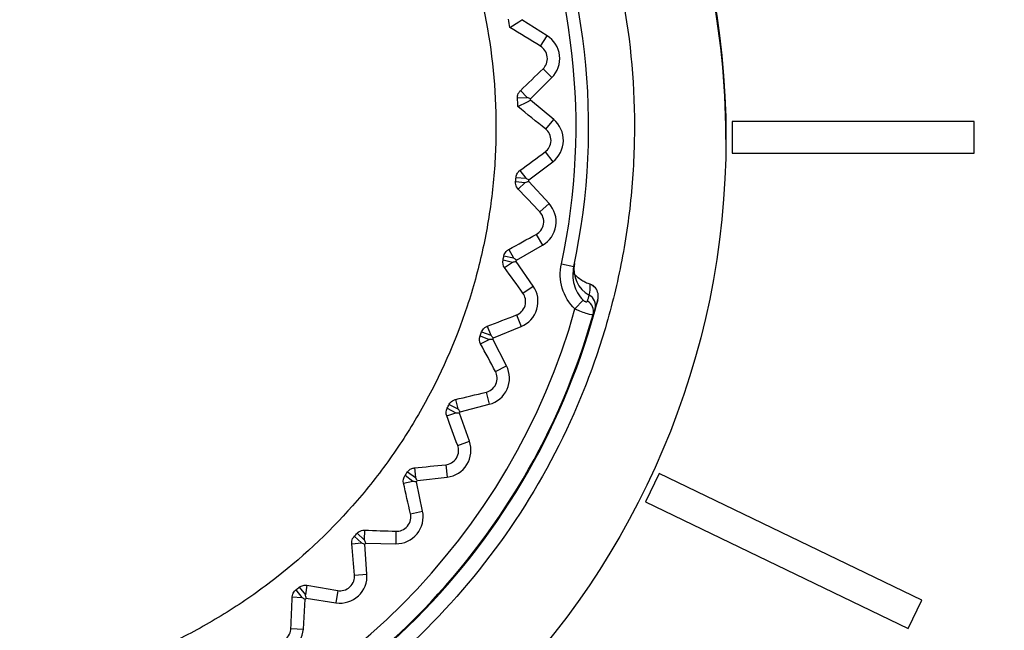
# Model space of a CAD drawing. Header units: millimetres. Extents: x -3.03 to 0.78, y -0.23 to 0.59.
# Tile 52 of 165: x 0.11221 to 0.12781, y 0.20781 to 0.21748. Entities that reach past the tile are written whole.
import ezdxf

# ---------------------------------------------------------------- set-up
doc = ezdxf.new("R2010")
doc.units = ezdxf.units.MM

msp = doc.modelspace()

# ---------------------------------------------------------------- linework, layer by layer
at = {"color": 7, "linetype": 'Continuous', "lineweight": 25}
for p, q in [((0.120567, 0.21723), (0.120165, 0.217483)), ((0.120462, 0.217063), (0.120567, 0.21723)), ((0.120502, 0.216705), (0.120641, 0.216566)), ((0.120305, 0.21623), (0.120641, 0.216566)), ((0.120143, 0.216359), (0.120251, 0.21625)), ((0.120098, 0.216243), (0.120251, 0.21625)), ((0.120671, 0.215902), (0.120306, 0.216206)), ((0.120544, 0.21575), (0.120671, 0.215902)), ((0.1234, 0.215586), (0.123399, 0.215807)), ((0.127333, 0.215871), (0.123499, 0.215871)), ((0.123499, 0.215871), (0.123499, 0.215371)), ((0.127333, 0.215371), (0.127333, 0.215871)), ((0.120536, 0.215391), (0.120656, 0.215234)), ((0.123499, 0.215371), (0.127333, 0.215371)), ((0.123499, 0.215371), (0.123499, 0.215371)), ((0.123499, 0.215371), (0.127333, 0.215371)), ((0.127333, 0.215371), (0.127333, 0.215371)), ((0.120278, 0.214945), (0.120656, 0.215234)), ((0.120074, 0.214986), (0.120228, 0.214973)), ((0.120135, 0.215095), (0.120228, 0.214973)), ((0.120068, 0.214918), (0.120221, 0.214904)), ((0.120109, 0.214801), (0.120221, 0.214904)), ((0.120597, 0.214572), (0.120276, 0.214922)), ((0.120451, 0.214438), (0.120597, 0.214572)), ((0.120395, 0.214083), (0.120493, 0.213912)), ((0.12008, 0.213676), (0.120493, 0.213912)), ((0.119883, 0.213744), (0.120034, 0.213711)), ((0.119958, 0.213843), (0.120034, 0.213711)), ((0.119868, 0.213677), (0.120018, 0.213643)), ((0.119893, 0.213556), (0.120018, 0.213643)), ((0.120346, 0.213264), (0.120075, 0.213654)), ((0.120793, 0.213615), (0.120988, 0.213573)), ((0.120184, 0.213151), (0.120346, 0.213264)), ((0.121242, 0.213297), (0.121248, 0.213295)), ((0.121247, 0.213291), (0.121248, 0.213295)), ((0.121008, 0.212901), (0.121137, 0.213042)), ((0.120081, 0.212806), (0.120155, 0.212623)), ((0.119616, 0.212627), (0.119673, 0.212485)), ((0.119715, 0.212445), (0.120155, 0.212623)), ((0.119505, 0.212474), (0.119649, 0.21242)), ((0.119529, 0.212538), (0.119673, 0.212485)), ((0.119513, 0.21235), (0.119649, 0.21242)), ((0.119923, 0.212), (0.119706, 0.212423)), ((0.119748, 0.21191), (0.119923, 0.212)), ((0.1196, 0.211582), (0.119649, 0.211391)), ((0.119017, 0.21139), (0.119153, 0.211318)), ((0.119115, 0.211467), (0.119153, 0.211318)), ((0.119188, 0.211273), (0.119649, 0.211391)), ((0.118976, 0.211206), (0.11912, 0.211257)), ((0.118985, 0.21133), (0.11912, 0.211257)), ((0.119336, 0.210805), (0.119177, 0.211253)), ((0.11915, 0.210739), (0.119336, 0.210805)), ((0.11896, 0.210433), (0.118983, 0.210237)), ((0.118356, 0.210321), (0.118481, 0.210232)), ((0.118464, 0.210384), (0.118481, 0.210232)), ((0.12234, 0.210294), (0.122123, 0.209844)), ((0.126502, 0.20829), (0.12234, 0.210294)), ((0.118291, 0.210144), (0.118441, 0.210175)), ((0.118316, 0.210266), (0.118441, 0.210175)), ((0.118595, 0.209698), (0.118497, 0.210163)), ((0.118511, 0.210182), (0.118983, 0.210237)), ((0.122123, 0.209844), (0.126285, 0.20784)), ((0.122123, 0.209844), (0.126285, 0.20784)), ((0.122123, 0.209844), (0.122123, 0.209844)), ((0.118402, 0.209658), (0.118595, 0.209698)), ((0.117559, 0.20935), (0.117671, 0.209244)), ((0.117674, 0.209397), (0.117671, 0.209244)), ((0.118172, 0.20938), (0.118169, 0.209183)), ((0.117471, 0.209183), (0.117624, 0.209194)), ((0.117512, 0.2093), (0.117624, 0.209194)), ((0.117694, 0.209191), (0.118169, 0.209183)), ((0.117712, 0.2087), (0.117678, 0.209174)), ((0.117516, 0.208686), (0.117712, 0.2087)), ((0.116586, 0.20845), (0.116683, 0.20833)), ((0.116639, 0.208493), (0.116737, 0.208373)), ((0.11676, 0.208525), (0.116737, 0.208373)), ((0.117251, 0.208441), (0.117222, 0.208246)), ((0.11653, 0.208339), (0.116683, 0.20833)), ((0.116705, 0.207829), (0.116734, 0.208303)), ((0.116752, 0.208318), (0.117222, 0.208246)), ((0.126285, 0.20784), (0.126502, 0.20829)), ((0.126285, 0.20784), (0.126502, 0.20829)), ((0.126502, 0.20829), (0.126502, 0.20829)), ((0.116508, 0.207841), (0.116705, 0.207829)), ((0.126285, 0.20784), (0.126285, 0.20784))]:
    msp.add_line(p, q, dxfattribs=at)
at = {"color": 7, "linetype": 'Continuous', "lineweight": 25, "flags": 128}
for points in [[(0.119977, 0.217357), (0.120117, 0.217451), (0.120165, 0.217483)], [(0.120103, 0.216107), (0.120255, 0.216181), (0.120306, 0.216206)]]:
    msp.add_lwpolyline(points, dxfattribs=at)
at = {"color": 7, "linetype": 'Continuous', "lineweight": 25}
msp.add_circle((0.110701, 0.215618), 0.0126991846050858, dxfattribs=at)
for centre, radius, start, end in [((0.1107, 0.21579), 0.0105244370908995, 347.842119, 282.157881), ((0.1107, 0.21579), 0.0103244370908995, 347.842119, 282.157881), ((0.120339, 0.216868), 0.000427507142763, 314.961679, 57.804278), ((0.103158, 0.172039), 0.0474005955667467, 68.791978, 68.86138), ((0.1107, 0.21579), 0.0096150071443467, 2.484011, 2.622372), ((0.120397, 0.215574), 0.000427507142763, 307.302105, 50.144704), ((0.097393, 0.173435), 0.0474005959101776, 61.132404, 61.201806), ((0.105114, 0.259833), 0.0474005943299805, 288.585428, 288.65483), ((0.1107, 0.21579), 0.0096150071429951, 354.824436, 354.962798), ((0.120282, 0.214283), 0.000427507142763, 299.64253, 42.485129), ((0.091867, 0.175586), 0.0474005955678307, 53.472829, 53.542231), ((0.111034, 0.260184), 0.0474005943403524, 280.925853, 280.995256), ((0.1107, 0.21579), 0.0096150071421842, 347.164862, 347.303223), ((0.121463, 0.213533), 0.0004724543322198, 169.210971, 241.088882), ((0.119995, 0.213019), 0.0004275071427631, 291.982956, 34.825555), ((0.121177, 0.213094), 0.000208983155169, 41.916902, 70.450073), ((0.12114, 0.212953), 0.0001918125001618, 346.362557, 60.366806), ((0.1107, 0.21579), 0.0110174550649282, 284.417708, 345.582292), ((0.12111, 0.212862), 0.0001917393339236, 345.833906, 59.451441), ((0.1107, 0.21579), 0.0107051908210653, 285.652322, 344.347678), ((0.1107, 0.21579), 0.0110051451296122, 285.684145, 344.315855), ((0.086676, 0.178455), 0.0474005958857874, 45.813255, 45.882657), ((0.116948, 0.259744), 0.0474005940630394, 273.266279, 273.335681), ((0.1107, 0.21579), 0.009615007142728, 339.505287, 339.643649), ((0.119543, 0.211805), 0.0004275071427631, 284.323381, 27.16598), ((0.122751, 0.258519), 0.0474005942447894, 265.606704, 265.676107), ((0.081915, 0.181991), 0.0474005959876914, 38.15368, 38.223083), ((0.1107, 0.21579), 0.0096150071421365, 331.845713, 331.984074), ((0.118933, 0.210662), 0.0004275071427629, 276.663807, 19.506406), ((0.128339, 0.256531), 0.047400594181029, 257.94713, 258.016532), ((0.077666, 0.186129), 0.0474005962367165, 30.494106, 30.563508), ((0.1107, 0.21579), 0.0096150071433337, 324.186139, 324.3245), ((0.118176, 0.20961), 0.0004275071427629, 269.004232, 11.846831), ((0.133612, 0.253817), 0.047400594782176, 250.287555, 250.356958), ((0.074008, 0.190796), 0.0474005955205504, 22.834531, 22.903934), ((0.1107, 0.21579), 0.0096150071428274, 316.526564, 316.664925), ((0.117286, 0.208669), 0.0004275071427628, 261.344658, 4.187257), ((0.138476, 0.250423), 0.0474005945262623, 242.627981, 242.697383), ((0.1107, 0.21579), 0.0096150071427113, 308.86699, 309.005351), ((0.071004, 0.19591), 0.0474005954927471, 15.174957, 15.244359), ((0.116278, 0.207855), 0.0004275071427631, 253.685084, 356.527682)]:
    msp.add_arc(centre, radius, start, end, dxfattribs=at)
for points, knots in [([(0.0742965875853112, 0.2772875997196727), (0.0742966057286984, 0.2772875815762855), (0.0742966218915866, 0.2772875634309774), (0.0742966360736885, 0.277287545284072), (0.1440922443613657, 0.1879796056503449), (-0.0149940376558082, 0.3665782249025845), (0.0742965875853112, 0.2772875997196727)], [1.181957e-10, 1.181957e-10, 1.181957e-10, 1.181957e-10, 2.4384553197e-06, 2.4384553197e-06, 2.4384553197e-06, 2.5113549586e-06, 2.5113549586e-06, 2.5113549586e-06, 2.5113549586e-06]), ([(0.2275955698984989, 0.155887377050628), (0.2276096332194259, 0.1563310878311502), (0.2275904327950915, 0.1567746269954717), (0.2275848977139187, 0.1576618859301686), (0.2275862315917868, 0.1581055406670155), (0.2275850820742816, 0.1594364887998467), (0.2275844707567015, 0.1603238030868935), (0.2275820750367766, 0.1629857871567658), (0.2275800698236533, 0.1647604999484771), (0.227575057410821, 0.1700848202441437), (0.2275719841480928, 0.1736343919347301), (0.2275627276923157, 0.1842829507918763), (0.227556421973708, 0.1913821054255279), (0.227535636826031, 0.2126776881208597), (0.2275221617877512, 0.2268694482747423), (0.2275086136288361, 0.2428216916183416), (0.2275067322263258, 0.2445939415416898), (0.2275035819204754, 0.2472519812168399), (0.2275027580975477, 0.2481379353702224), (0.2275016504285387, 0.2499097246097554), (0.2275010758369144, 0.2507955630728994), (0.2274937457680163, 0.2521243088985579), (0.2274920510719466, 0.2525672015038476), (0.2274971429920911, 0.2532314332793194), (0.2275037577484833, 0.2534536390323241), (0.2274764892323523, 0.2538934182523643), (0.2274374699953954, 0.2541104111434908), (0.2273039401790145, 0.2545352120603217), (0.2272136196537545, 0.2547353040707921), (0.2269914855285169, 0.2551138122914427), (0.226857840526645, 0.2552935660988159), (0.2264115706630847, 0.2557759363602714), (0.2260424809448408, 0.2560310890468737), (0.2254418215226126, 0.256281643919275), (0.2252305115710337, 0.2563453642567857), (0.2248022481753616, 0.2564200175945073), (0.2245839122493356, 0.2564307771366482), (0.2239314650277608, 0.2564709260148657), (0.2234963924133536, 0.2564989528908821), (0.2221908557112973, 0.25658690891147), (0.221319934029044, 0.2566484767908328), (0.2187045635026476, 0.2568192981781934), (0.2169580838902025, 0.2569258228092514), (0.213459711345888, 0.257131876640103), (0.2117078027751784, 0.2572302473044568), (0.2064451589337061, 0.2575113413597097), (0.2029271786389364, 0.2576800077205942), (0.1923505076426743, 0.2581300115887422), (0.1852691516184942, 0.2583573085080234), (0.1710774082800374, 0.2586550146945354), (0.1639658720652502, 0.2587248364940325), (0.1497494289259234, 0.2587050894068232), (0.1426403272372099, 0.258612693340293), (0.1284557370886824, 0.2582752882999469), (0.1213803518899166, 0.2580320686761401), (0.1108152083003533, 0.2575553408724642), (0.1073017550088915, 0.2573774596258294), (0.1020464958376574, 0.2570822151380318), (0.1002975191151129, 0.2569794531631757), (0.0968054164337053, 0.2567593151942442), (0.0950623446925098, 0.2566408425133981), (0.0928864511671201, 0.2564984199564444), (0.0924514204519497, 0.2564702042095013), (0.0917990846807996, 0.2564285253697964), (0.0915806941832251, 0.2564160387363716), (0.0911554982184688, 0.2563402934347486), (0.090948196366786, 0.2562798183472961), (0.0905448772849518, 0.2561106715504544), (0.0903525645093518, 0.2560036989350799), (0.0899978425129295, 0.255752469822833), (0.0898321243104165, 0.2556052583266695), (0.0895365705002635, 0.2552776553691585), (0.0894080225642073, 0.2550999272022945), (0.0891888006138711, 0.2547170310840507), (0.0890988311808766, 0.2545114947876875), (0.0889680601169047, 0.2540920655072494), (0.0889255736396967, 0.253874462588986), (0.0889013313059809, 0.2535412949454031), (0.0889006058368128, 0.2534299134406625), (0.0889015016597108, 0.2532072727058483), (0.0889022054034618, 0.2530959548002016), (0.0889039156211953, 0.2525393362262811), (0.0889027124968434, 0.2520939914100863), (0.0888984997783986, 0.2507579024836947), (0.0888984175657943, 0.24986714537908), (0.0888950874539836, 0.2454130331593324), (0.088890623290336, 0.2418487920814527), (0.0888742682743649, 0.2240236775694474), (0.0888613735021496, 0.2097508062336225), (0.0888415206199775, 0.1883362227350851), (0.0888352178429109, 0.1811972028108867), (0.0888253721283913, 0.170489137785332), (0.0888221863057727, 0.1669197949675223), (0.088816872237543, 0.1615662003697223), (0.0888148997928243, 0.1597817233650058), (0.0888135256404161, 0.1575511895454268), (0.0888129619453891, 0.1571050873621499), (0.088812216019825, 0.156435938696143), (0.0888125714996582, 0.1562128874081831), (0.0888110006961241, 0.1557667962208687), (0.088819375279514, 0.1555447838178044), (0.0888699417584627, 0.1551071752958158), (0.088909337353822, 0.1548908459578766), (0.0890163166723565, 0.1544631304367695), (0.089084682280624, 0.1542500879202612), (0.0893306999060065, 0.1536341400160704), (0.0895455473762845, 0.1532528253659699), (0.0898247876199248, 0.1529086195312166)], [0, 0, 0, 0, 0.0039062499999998, 0.0039062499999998, 0.0078124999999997, 0.0078124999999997, 0.0156249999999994, 0.0156249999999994, 0.0312499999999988, 0.0312499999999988, 0.0624999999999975, 0.0624999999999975, 0.124999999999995, 0.124999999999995, 0.2499999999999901, 0.2499999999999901, 0.2656249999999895, 0.2656249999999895, 0.2734374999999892, 0.2734374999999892, 0.2812499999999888, 0.2812499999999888, 0.2851562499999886, 0.2851562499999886, 0.2871093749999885, 0.2871093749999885, 0.2890624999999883, 0.2890624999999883, 0.2910156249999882, 0.2910156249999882, 0.2929687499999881, 0.2929687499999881, 0.2968749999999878, 0.2968749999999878, 0.2988281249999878, 0.2988281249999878, 0.3007812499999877, 0.3007812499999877, 0.3046874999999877, 0.3046874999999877, 0.3124999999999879, 0.3124999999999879, 0.3281249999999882, 0.3281249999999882, 0.3437499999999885, 0.3437499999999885, 0.3749999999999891, 0.3749999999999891, 0.4374999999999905, 0.4374999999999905, 0.4999999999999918, 0.4999999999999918, 0.5624999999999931, 0.5624999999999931, 0.6249999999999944, 0.6249999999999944, 0.6562499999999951, 0.6562499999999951, 0.6718749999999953, 0.6718749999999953, 0.6874999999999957, 0.6874999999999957, 0.6914062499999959, 0.6914062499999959, 0.6933593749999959, 0.6933593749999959, 0.6953124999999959, 0.6953124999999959, 0.697265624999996, 0.697265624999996, 0.699218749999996, 0.699218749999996, 0.701171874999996, 0.701171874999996, 0.703124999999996, 0.703124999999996, 0.7050781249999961, 0.7050781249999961, 0.706054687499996, 0.706054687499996, 0.707031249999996, 0.707031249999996, 0.7109374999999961, 0.7109374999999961, 0.7187499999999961, 0.7187499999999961, 0.7499999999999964, 0.7499999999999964, 0.8749999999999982, 0.8749999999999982, 0.9374999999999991, 0.9374999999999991, 0.9687499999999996, 0.9687499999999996, 0.9843749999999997, 0.9843749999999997, 0.9882812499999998, 0.9882812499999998, 0.9902343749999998, 0.9902343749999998, 0.9921874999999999, 0.9921874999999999, 0.9941406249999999, 0.9941406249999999, 0.9960937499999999, 0.9960937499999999, 1, 1, 1, 1]), ([(0.1233985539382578, 0.2158068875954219), (0.1233841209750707, 0.2166360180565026), (0.1232894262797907, 0.2174500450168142), (0.1230319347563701, 0.2186493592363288), (0.122926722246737, 0.2190454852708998), (0.1226766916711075, 0.2198302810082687), (0.1225310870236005, 0.2202203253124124), (0.1220432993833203, 0.2213547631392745), (0.1216488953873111, 0.2220711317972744), (0.1207233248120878, 0.2234249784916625), (0.1201865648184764, 0.2240660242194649), (0.1190171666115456, 0.2252146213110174), (0.1183811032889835, 0.2257291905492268), (0.117348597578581, 0.2264098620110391), (0.1169901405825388, 0.2266218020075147), (0.1162620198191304, 0.2270057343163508), (0.1158906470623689, 0.2271789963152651), (0.1151335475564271, 0.2274888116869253), (0.114747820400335, 0.2276253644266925), (0.1139618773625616, 0.2278614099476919), (0.1135605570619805, 0.227961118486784), (0.1123412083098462, 0.2282011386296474), (0.1115254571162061, 0.2282799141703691), (0.1102977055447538, 0.2282805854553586), (0.1098877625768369, 0.2282610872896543), (0.1090664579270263, 0.2281816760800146), (0.1086545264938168, 0.22812139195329), (0.1074434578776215, 0.2278834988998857), (0.1066598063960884, 0.227648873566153), (0.1055196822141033, 0.2271836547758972), (0.1051441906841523, 0.2270088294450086), (0.104411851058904, 0.2266230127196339), (0.1040578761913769, 0.226413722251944), (0.1030314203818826, 0.2257382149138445), (0.1023940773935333, 0.2252247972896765), (0.1015101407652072, 0.2243578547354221), (0.1012278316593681, 0.2240524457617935), (0.1006998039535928, 0.2234223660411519), (0.100452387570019, 0.2230961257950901), (0.099990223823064, 0.2224216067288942), (0.099775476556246, 0.2220733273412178), (0.0993790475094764, 0.2213544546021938), (0.0991966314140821, 0.2209821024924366), (0.0987063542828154, 0.2198429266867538), (0.0984577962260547, 0.2190629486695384), (0.0981988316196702, 0.2178631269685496), (0.0981316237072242, 0.2174581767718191), (0.0980364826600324, 0.2166379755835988), (0.0980087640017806, 0.2162231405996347), (0.0980014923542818, 0.2158085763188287)], [0, 0, 0, 0, 0.0624999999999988, 0.0624999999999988, 0.0937499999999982, 0.0937499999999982, 0.1249999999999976, 0.1249999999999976, 0.1874999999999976, 0.1874999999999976, 0.2499999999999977, 0.2499999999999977, 0.3124999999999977, 0.3124999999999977, 0.3437499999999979, 0.3437499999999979, 0.3749999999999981, 0.3749999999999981, 0.4062499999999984, 0.4062499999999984, 0.4374999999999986, 0.4374999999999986, 0.4999999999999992, 0.4999999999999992, 0.5312499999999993, 0.5312499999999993, 0.5624999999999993, 0.5624999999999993, 0.6249999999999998, 0.6249999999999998, 0.6562499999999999, 0.6562499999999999, 0.6874999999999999, 0.6874999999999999, 0.7500000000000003, 0.7500000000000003, 0.7812500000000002, 0.7812500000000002, 0.8125000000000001, 0.8125000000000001, 0.8437499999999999, 0.8437499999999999, 0.8749999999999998, 0.8749999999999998, 0.9375000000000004, 0.9375000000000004, 0.9687500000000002, 0.9687500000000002, 1, 1, 1, 1]), ([(0.1107000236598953, 0.2045396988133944), (0.1114433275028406, 0.2045396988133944), (0.1121789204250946, 0.204612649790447), (0.1136347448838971, 0.2049038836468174), (0.1143400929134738, 0.2051196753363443), (0.1153551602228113, 0.2055414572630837), (0.1156869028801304, 0.2056986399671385), (0.1163369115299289, 0.206046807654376), (0.1166567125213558, 0.2062389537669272), (0.1175769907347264, 0.2068557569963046), (0.1181428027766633, 0.2073217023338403), (0.1191806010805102, 0.2083612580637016), (0.1196552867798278, 0.2089409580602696), (0.1204697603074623, 0.210163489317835), (0.120814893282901, 0.2108100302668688), (0.1212379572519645, 0.211833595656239), (0.1213632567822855, 0.2121849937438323), (0.1215763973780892, 0.2128909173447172), (0.1216650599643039, 0.2132471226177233), (0.1218072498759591, 0.2139659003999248), (0.1218607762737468, 0.2143284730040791), (0.1219323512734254, 0.2150600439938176), (0.1219503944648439, 0.2154302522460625), (0.1219492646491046, 0.216542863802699), (0.1218758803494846, 0.21727302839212), (0.1216605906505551, 0.2183515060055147), (0.1215711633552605, 0.2187081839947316), (0.1213560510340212, 0.2194157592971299), (0.1212301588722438, 0.2197664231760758), (0.1208062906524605, 0.2207865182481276), (0.1204603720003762, 0.2214323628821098), (0.1198466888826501, 0.222349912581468), (0.1196249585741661, 0.2226486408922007), (0.1191547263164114, 0.2232205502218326), (0.1189072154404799, 0.2234928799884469), (0.1181285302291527, 0.2242701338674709), (0.1175615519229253, 0.2247357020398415), (0.1166370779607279, 0.2253527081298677), (0.1163181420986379, 0.2255433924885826), (0.1156690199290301, 0.2258895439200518), (0.1153374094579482, 0.2260459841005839), (0.114660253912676, 0.2263259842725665), (0.1143147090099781, 0.2264495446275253), (0.1136094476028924, 0.2266632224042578), (0.1132476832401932, 0.2267536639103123), (0.1121600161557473, 0.2269690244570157), (0.111430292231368, 0.2270399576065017), (0.109961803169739, 0.2270394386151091), (0.1092161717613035, 0.2269656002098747), (0.1077748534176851, 0.2266775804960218), (0.1070735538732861, 0.2264647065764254), (0.106051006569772, 0.2260408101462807), (0.1057137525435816, 0.225881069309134), (0.1050631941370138, 0.2255326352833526), (0.1047483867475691, 0.2253434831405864), (0.1038347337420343, 0.2247321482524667), (0.1032653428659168, 0.2242655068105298), (0.1022158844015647, 0.2232148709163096), (0.1017511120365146, 0.2226465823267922), (0.1011405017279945, 0.2217321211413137), (0.1009514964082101, 0.2214168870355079), (0.1006032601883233, 0.2207650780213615), (0.100444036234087, 0.2204279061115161), (0.1000217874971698, 0.2194064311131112), (0.099809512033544, 0.2187052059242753), (0.0995943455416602, 0.2176231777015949), (0.0995398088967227, 0.2172557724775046), (0.0994675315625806, 0.2165183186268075), (0.0994498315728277, 0.21615056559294), (0.0994504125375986, 0.2150501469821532), (0.0995218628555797, 0.2143202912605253), (0.0997385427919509, 0.21323129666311), (0.0998291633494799, 0.212870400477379), (0.1000431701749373, 0.2121662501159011), (0.1002906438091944, 0.2114758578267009), (0.1006041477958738, 0.2108126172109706), (0.1009511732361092, 0.2101631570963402), (0.1011426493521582, 0.2098436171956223), (0.1017594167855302, 0.208921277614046), (0.1022250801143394, 0.2083548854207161), (0.1030033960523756, 0.2075763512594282), (0.1032762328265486, 0.2073287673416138), (0.1038495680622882, 0.2068582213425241), (0.1041475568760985, 0.2066374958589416), (0.1050647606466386, 0.206025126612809), (0.1057109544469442, 0.205679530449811), (0.1067328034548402, 0.2052559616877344), (0.10708409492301, 0.2051302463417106), (0.1077909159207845, 0.204916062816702), (0.1081473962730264, 0.2048269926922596), (0.1092258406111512, 0.2046126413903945), (0.10995671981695, 0.2045396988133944), (0.1107000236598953, 0.2045396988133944)], [0, 0, 0, 0, 0.0312500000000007, 0.0312500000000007, 0.0625000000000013, 0.0625000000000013, 0.0781250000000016, 0.0781250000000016, 0.0937500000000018, 0.0937500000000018, 0.1250000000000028, 0.1250000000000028, 0.1562500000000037, 0.1562500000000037, 0.1875000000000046, 0.1875000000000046, 0.2031250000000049, 0.2031250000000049, 0.2187500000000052, 0.2187500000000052, 0.2343750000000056, 0.2343750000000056, 0.2500000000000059, 0.2500000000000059, 0.2812500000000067, 0.2812500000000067, 0.296875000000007, 0.296875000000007, 0.3125000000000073, 0.3125000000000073, 0.343750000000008, 0.343750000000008, 0.3593750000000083, 0.3593750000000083, 0.3750000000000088, 0.3750000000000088, 0.406250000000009, 0.406250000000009, 0.421875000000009, 0.421875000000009, 0.437500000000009, 0.437500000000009, 0.453125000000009, 0.453125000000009, 0.468750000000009, 0.468750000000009, 0.5000000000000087, 0.5000000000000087, 0.5312500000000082, 0.5312500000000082, 0.562500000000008, 0.562500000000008, 0.5781250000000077, 0.5781250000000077, 0.5937500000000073, 0.5937500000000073, 0.6250000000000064, 0.6250000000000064, 0.6562500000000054, 0.6562500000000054, 0.6718750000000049, 0.6718750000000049, 0.6875000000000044, 0.6875000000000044, 0.7187500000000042, 0.7187500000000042, 0.734375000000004, 0.734375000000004, 0.750000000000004, 0.750000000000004, 0.7812500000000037, 0.7812500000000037, 0.7968750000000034, 0.7968750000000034, 0.8125000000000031, 0.8281250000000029, 0.8281250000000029, 0.8437500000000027, 0.8437500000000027, 0.875000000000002, 0.875000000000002, 0.8906250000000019, 0.8906250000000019, 0.9062500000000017, 0.9062500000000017, 0.9375000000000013, 0.9375000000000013, 0.953125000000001, 0.953125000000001, 0.9687500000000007, 0.9687500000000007, 1, 1, 1, 1]), ([(0.1100152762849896, 0.2248206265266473), (0.1094182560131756, 0.2247756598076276), (0.1088344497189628, 0.2246727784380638), (0.1076924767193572, 0.2243546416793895), (0.1071300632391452, 0.22413630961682), (0.1060740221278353, 0.2236017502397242), (0.1055756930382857, 0.2232851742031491), (0.1048733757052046, 0.2227353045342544), (0.1046461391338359, 0.2225385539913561), (0.1042166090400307, 0.2221279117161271), (0.104013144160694, 0.2219132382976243), (0.1034359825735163, 0.2212417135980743), (0.1030943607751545, 0.2207561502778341), (0.1025067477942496, 0.2197148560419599), (0.1022685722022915, 0.2191736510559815), (0.1019917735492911, 0.2183321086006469), (0.101913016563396, 0.2180466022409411), (0.1017832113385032, 0.2174653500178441), (0.1017323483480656, 0.2171694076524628), (0.1016248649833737, 0.2162857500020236), (0.1016112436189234, 0.2156956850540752), (0.1016775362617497, 0.2148091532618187), (0.1017144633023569, 0.214511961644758), (0.1018173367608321, 0.2139241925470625), (0.1018828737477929, 0.213634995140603), (0.1021205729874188, 0.2127810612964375), (0.1023334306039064, 0.2122298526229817), (0.1027366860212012, 0.211430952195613), (0.1028847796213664, 0.2111705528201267), (0.1032026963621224, 0.2106702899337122), (0.1035436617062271, 0.2101878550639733), (0.1039301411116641, 0.2097406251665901), (0.1043397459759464, 0.2093112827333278), (0.1045574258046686, 0.2091044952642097), (0.1052348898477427, 0.2085219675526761), (0.1057184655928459, 0.2081828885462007), (0.1067480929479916, 0.2076011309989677), (0.1073000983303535, 0.2073572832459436), (0.1084251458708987, 0.2069877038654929), (0.1090012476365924, 0.2068589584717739), (0.1098859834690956, 0.2067507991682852), (0.1101857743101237, 0.206729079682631), (0.110780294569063, 0.206715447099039), (0.1110760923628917, 0.2067232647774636), (0.1119591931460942, 0.2067896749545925), (0.112542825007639, 0.2068909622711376), (0.1136958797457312, 0.2072116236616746), (0.1142472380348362, 0.2074258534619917), (0.1150380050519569, 0.207824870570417), (0.1152955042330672, 0.2079709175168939), (0.1157980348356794, 0.2082897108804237), (0.1160434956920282, 0.2084630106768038), (0.1167449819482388, 0.2090119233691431), (0.1171719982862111, 0.2094194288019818), (0.11775200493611, 0.2100925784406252), (0.1179358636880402, 0.2103283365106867), (0.1182793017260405, 0.2108169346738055), (0.1184376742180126, 0.2110678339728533), (0.1188739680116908, 0.2118397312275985), (0.1191134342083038, 0.2123797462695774), (0.1193935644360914, 0.2132288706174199), (0.1194733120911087, 0.2135180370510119), (0.1196027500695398, 0.2140968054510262), (0.1197032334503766, 0.2146791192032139), (0.1197466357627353, 0.2152684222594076), (0.1197610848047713, 0.2158612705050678), (0.1197536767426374, 0.2161610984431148), (0.1196873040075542, 0.2170528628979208), (0.1195855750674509, 0.2176347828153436), (0.1193489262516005, 0.2184892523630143), (0.1192559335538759, 0.2187709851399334), (0.1190408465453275, 0.2193280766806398), (0.1189194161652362, 0.219601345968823), (0.1185193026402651, 0.2203947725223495), (0.1182034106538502, 0.2208933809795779), (0.1176553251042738, 0.221595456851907), (0.1174589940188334, 0.2218229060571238), (0.1170482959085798, 0.2222536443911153), (0.1168336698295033, 0.2224575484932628), (0.116162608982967, 0.2230356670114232), (0.115679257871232, 0.2233766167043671), (0.1146376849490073, 0.2239659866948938), (0.1140956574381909, 0.2242050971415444), (0.1132546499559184, 0.2244825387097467), (0.1129694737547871, 0.2245614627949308), (0.1123892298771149, 0.2246916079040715), (0.1120931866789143, 0.2247428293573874), (0.1112063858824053, 0.2248514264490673), (0.1106122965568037, 0.2248655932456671), (0.1100152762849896, 0.2248206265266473)], [0, 0, 0, 0, 0.0312499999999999, 0.0312499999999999, 0.0624999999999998, 0.0624999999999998, 0.0937499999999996, 0.0937499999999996, 0.1093749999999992, 0.1093749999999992, 0.1249999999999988, 0.1249999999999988, 0.1562499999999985, 0.1562499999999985, 0.1874999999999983, 0.1874999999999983, 0.203124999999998, 0.203124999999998, 0.2187499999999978, 0.2187499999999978, 0.2499999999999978, 0.2499999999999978, 0.2656249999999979, 0.2656249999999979, 0.2812499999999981, 0.2812499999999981, 0.3124999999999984, 0.3124999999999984, 0.3281249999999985, 0.3281249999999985, 0.3437499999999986, 0.3593749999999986, 0.3593749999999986, 0.3749999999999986, 0.3749999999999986, 0.4062499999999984, 0.4062499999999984, 0.4374999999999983, 0.4374999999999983, 0.4687499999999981, 0.4687499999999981, 0.4843749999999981, 0.4843749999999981, 0.499999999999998, 0.499999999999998, 0.5312499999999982, 0.5312499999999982, 0.5624999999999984, 0.5624999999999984, 0.5781249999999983, 0.5781249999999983, 0.5937499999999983, 0.5937499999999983, 0.6249999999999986, 0.6249999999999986, 0.6406249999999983, 0.6406249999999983, 0.6562499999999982, 0.6562499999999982, 0.6874999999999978, 0.6874999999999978, 0.7031249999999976, 0.7031249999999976, 0.7187499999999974, 0.7343749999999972, 0.7343749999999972, 0.7499999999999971, 0.7499999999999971, 0.7812499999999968, 0.7812499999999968, 0.7968749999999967, 0.7968749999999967, 0.8124999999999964, 0.8124999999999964, 0.843749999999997, 0.843749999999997, 0.8593749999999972, 0.8593749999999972, 0.8749999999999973, 0.8749999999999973, 0.9062499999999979, 0.9062499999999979, 0.9374999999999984, 0.9374999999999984, 0.9531249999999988, 0.9531249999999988, 0.968749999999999, 0.968749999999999, 1, 1, 1, 1]), ([(0.1205017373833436, 0.2167052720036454), (0.1205236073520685, 0.216726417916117), (0.1205426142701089, 0.2167533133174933), (0.1205679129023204, 0.2168177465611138), (0.1205737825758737, 0.216855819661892), (0.1205653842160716, 0.2169313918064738), (0.1205513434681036, 0.2169672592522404), (0.1205121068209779, 0.2170250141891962), (0.1204876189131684, 0.2170469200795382), (0.1204617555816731, 0.2170626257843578)], [0, 0, 0, 0, 0.25, 0.25, 0.5, 0.5, 0.75, 0.75, 1, 1, 1, 1]), ([(0.1200975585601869, 0.2162429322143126), (0.1200970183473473, 0.2162541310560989), (0.1200977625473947, 0.2162655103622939), (0.1200996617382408, 0.216276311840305), (0.1201018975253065, 0.2162890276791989), (0.1201057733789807, 0.2163012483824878), (0.1201107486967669, 0.216312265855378), (0.1201174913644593, 0.2163271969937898), (0.120126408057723, 0.2163403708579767), (0.1201363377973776, 0.2163513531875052), (0.1201386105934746, 0.2163538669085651), (0.1201409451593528, 0.2163562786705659), (0.1201433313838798, 0.2163585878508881)], [6.1194948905e-06, 6.1194948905e-06, 6.1194948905e-06, 6.1194948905e-06, 3.97416417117e-05, 3.97416417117e-05, 3.97416417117e-05, 7.92226188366e-05, 7.92226188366e-05, 7.92226188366e-05, 0.0001329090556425, 0.0001329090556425, 0.0001329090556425, 0.0001450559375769, 0.0001450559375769, 0.0001450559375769, 0.0001450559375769]), ([(0.1205363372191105, 0.2153906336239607), (0.1205605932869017, 0.2154084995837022), (0.1205830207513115, 0.2154324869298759), (0.1206168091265, 0.2154929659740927), (0.1206277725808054, 0.2155299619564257), (0.1206296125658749, 0.2156060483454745), (0.120620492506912, 0.2156435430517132), (0.1205893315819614, 0.2157060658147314), (0.1205680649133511, 0.215731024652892), (0.1205443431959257, 0.2157501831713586)], [0, 0, 0, 0, 0.25, 0.25, 0.5, 0.5, 0.75, 0.75, 1, 1, 1, 1]), ([(0.120074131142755, 0.2149863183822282), (0.1200751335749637, 0.2149980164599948), (0.1200775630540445, 0.2150097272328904), (0.1200811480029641, 0.2150206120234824), (0.1200851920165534, 0.2150328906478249), (0.1200907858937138, 0.2150444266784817), (0.1200972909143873, 0.2150546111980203), (0.120106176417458, 0.215068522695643), (0.1201169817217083, 0.2150803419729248), (0.1201284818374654, 0.2150898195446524), (0.120130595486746, 0.2150915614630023), (0.1201327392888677, 0.2150932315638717), (0.1201349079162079, 0.2150948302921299)], [4.6726344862e-06, 4.6726344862e-06, 4.6726344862e-06, 4.6726344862e-06, 3.98872567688e-05, 3.98872567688e-05, 3.98872567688e-05, 7.94990155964e-05, 7.94990155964e-05, 7.94990155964e-05, 0.0001337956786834, 0.0001337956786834, 0.0001337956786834, 0.0001436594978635, 0.0001436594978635, 0.0001436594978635, 0.0001436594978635]), ([(0.1201086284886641, 0.2148007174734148), (0.1200994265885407, 0.2148104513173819), (0.1200910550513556, 0.2148219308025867), (0.1200843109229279, 0.2148349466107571), (0.1200783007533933, 0.2148465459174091), (0.1200734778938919, 0.2148596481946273), (0.1200705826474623, 0.2148735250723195), (0.1200676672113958, 0.2148874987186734), (0.120066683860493, 0.2149027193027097), (0.1200679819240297, 0.2149175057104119), (0.1200680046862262, 0.2149177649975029), (0.1200680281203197, 0.2149180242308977), (0.1200680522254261, 0.2149182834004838)], [8.5189341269e-06, 8.5189341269e-06, 8.5189341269e-06, 8.5189341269e-06, 5.81288053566e-05, 5.81288053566e-05, 5.81288053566e-05, 0.0001022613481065, 0.0001022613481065, 0.0001022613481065, 0.0001469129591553, 0.0001469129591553, 0.0001469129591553, 0.0001476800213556, 0.0001476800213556, 0.0001476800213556, 0.0001476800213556]), ([(0.1203954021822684, 0.2140831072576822), (0.1204218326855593, 0.2140975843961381), (0.1204472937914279, 0.2141183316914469), (0.1204891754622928, 0.2141743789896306), (0.1205047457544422, 0.2142095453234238), (0.1205165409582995, 0.2142842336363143), (0.1205124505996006, 0.2143229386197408), (0.1204899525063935, 0.2143887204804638), (0.1204722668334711, 0.2144162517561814), (0.1204512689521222, 0.2144384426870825)], [0, 0, 0, 0, 0.25, 0.25, 0.5, 0.5, 0.75, 0.75, 1, 1, 1, 1]), ([(0.1198834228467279, 0.2137440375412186), (0.1198860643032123, 0.2137558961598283), (0.1198902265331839, 0.2137675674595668), (0.1198954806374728, 0.2137781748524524), (0.119901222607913, 0.2137897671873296), (0.1199083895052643, 0.2138003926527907), (0.1199162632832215, 0.213809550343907), (0.1199270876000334, 0.2138221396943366), (0.1199395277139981, 0.2138323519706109), (0.1199523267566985, 0.2138401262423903), (0.1199542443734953, 0.2138412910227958), (0.1199561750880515, 0.2138424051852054), (0.1199581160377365, 0.2138434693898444)], [3.5506756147e-06, 3.5506756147e-06, 3.5506756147e-06, 3.5506756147e-06, 3.99934807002e-05, 3.99934807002e-05, 3.99934807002e-05, 7.96995720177e-05, 7.96995720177e-05, 7.96995720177e-05, 0.0001344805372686, 0.0001344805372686, 0.0001344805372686, 0.0001425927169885, 0.0001425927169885, 0.0001425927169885, 0.0001425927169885]), ([(0.1210082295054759, 0.2129014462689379), (0.1209117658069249, 0.212990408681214), (0.1208430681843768, 0.2131051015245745), (0.1207698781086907, 0.2133535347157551), (0.1207652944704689, 0.2134872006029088), (0.1207928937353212, 0.2136153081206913)], [0, 0, 0, 0, 0.5, 0.5, 1, 1, 1, 1]), ([(0.1209884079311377, 0.2135731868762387), (0.1209680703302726, 0.2134787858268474), (0.120969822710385, 0.2133804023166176), (0.121019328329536, 0.2131955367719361), (0.1210672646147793, 0.2131090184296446), (0.1211374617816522, 0.2130415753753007)], [0, 0, 0, 0, 0.5, 0.5, 1, 1, 1, 1]), ([(0.1210191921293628, 0.2134179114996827), (0.1210201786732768, 0.2134165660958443), (0.1210241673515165, 0.2134111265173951), (0.1209993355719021, 0.2134602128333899), (0.1209777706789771, 0.2135496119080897), (0.1210011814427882, 0.2136070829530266), (0.121006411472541, 0.2136199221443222)], [0, 0, 0, 0, 0.1105505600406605, 0.4469650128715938, 0.8764504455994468, 0.9999999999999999, 0.9999999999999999, 0.9999999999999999, 0.9999999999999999]), ([(0.120972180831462, 0.2134726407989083), (0.1210182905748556, 0.2134315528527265), (0.1210817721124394, 0.2133749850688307), (0.1211770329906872, 0.2133232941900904), (0.1212201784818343, 0.2133059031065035), (0.1212418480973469, 0.2132971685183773)], [0, 0, 0, 0, 0.5691854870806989, 0.7836254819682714, 1, 1, 1, 1]), ([(0.1200814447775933, 0.2128060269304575), (0.1201098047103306, 0.2128169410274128), (0.1201377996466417, 0.2128342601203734), (0.1201862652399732, 0.2128836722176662), (0.1202067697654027, 0.2129169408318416), (0.1202283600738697, 0.2129893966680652), (0.1202294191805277, 0.2130283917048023), (0.1202158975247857, 0.2130963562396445), (0.1202019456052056, 0.2131261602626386), (0.1201841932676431, 0.213150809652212)], [0, 0, 0, 0, 0.25, 0.25, 0.5, 0.5, 0.75, 0.75, 1, 1, 1, 1]), ([(0.1211374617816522, 0.2130415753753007), (0.1211416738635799, 0.2130375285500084), (0.1211462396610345, 0.213033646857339), (0.1211508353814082, 0.2130302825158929), (0.121152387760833, 0.2130291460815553), (0.1211539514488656, 0.2130280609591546), (0.1211555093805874, 0.2130270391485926), (0.1211600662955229, 0.2130240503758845), (0.1211646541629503, 0.2130215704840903), (0.1211688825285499, 0.2130197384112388), (0.1211706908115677, 0.2130189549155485), (0.1211724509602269, 0.2130182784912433), (0.1211741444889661, 0.213017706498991), (0.1211798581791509, 0.2130157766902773), (0.1211848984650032, 0.2130150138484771), (0.1211890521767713, 0.2130150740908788), (0.1211934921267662, 0.2130151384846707), (0.1211970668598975, 0.2130161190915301), (0.1211998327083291, 0.2130176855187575), (0.1212029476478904, 0.2130194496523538), (0.121205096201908, 0.2130219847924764), (0.121206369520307, 0.2130250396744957), (0.1212065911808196, 0.2130255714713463), (0.1212067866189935, 0.2130261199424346), (0.1212069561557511, 0.2130266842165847)], [0, 0, 0, 0, 1.75595150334e-05, 1.75595150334e-05, 1.75595150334e-05, 2.34182697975e-05, 2.34182697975e-05, 2.34182697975e-05, 4.07860430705e-05, 4.07860430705e-05, 4.07860430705e-05, 4.81246887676e-05, 4.81246887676e-05, 4.81246887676e-05, 7.3272521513e-05, 7.3272521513e-05, 7.3272521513e-05, 0.0001000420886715, 0.0001000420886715, 0.0001000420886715, 0.0001301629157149, 0.0001301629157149, 0.0001301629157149, 0.0001353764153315, 0.0001353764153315, 0.0001353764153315, 0.0001353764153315]), ([(0.1212954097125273, 0.2128146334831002), (0.1212915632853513, 0.2128059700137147), (0.1212580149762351, 0.2128092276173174), (0.1211514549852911, 0.2128401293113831), (0.121079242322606, 0.2128678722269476), (0.1210082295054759, 0.2129014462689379)], [0, 0, 0, 0, 0.5, 0.5, 1, 1, 1, 1]), ([(0.1195288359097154, 0.2125382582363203), (0.1195331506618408, 0.2125499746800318), (0.1195390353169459, 0.2125612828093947), (0.1195458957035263, 0.2125713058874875), (0.119553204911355, 0.2125819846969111), (0.1195617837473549, 0.2125914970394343), (0.1195708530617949, 0.2125994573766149), (0.1195833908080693, 0.2126104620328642), (0.1195972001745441, 0.2126188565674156), (0.1196110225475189, 0.212624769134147), (0.1196127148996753, 0.2126254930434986), (0.1196144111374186, 0.2126261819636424), (0.1196161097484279, 0.2126268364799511)], [2.6210796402e-06, 2.6210796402e-06, 2.6210796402e-06, 2.6210796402e-06, 4.00753462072e-05, 4.00753462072e-05, 4.00753462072e-05, 7.98530895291e-05, 7.98530895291e-05, 7.98530895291e-05, 0.0001350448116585, 0.0001350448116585, 0.0001350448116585, 0.0001417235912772, 0.0001417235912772, 0.0001417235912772, 0.0001417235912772]), ([(0.1196000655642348, 0.2115821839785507), (0.1196295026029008, 0.2115891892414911), (0.1196595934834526, 0.2116025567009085), (0.1197145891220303, 0.2116453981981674), (0.1197388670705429, 0.2116750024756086), (0.1197702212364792, 0.2117444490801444), (0.1197764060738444, 0.2117825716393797), (0.1197720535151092, 0.2118522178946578), (0.1197622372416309, 0.211883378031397), (0.1197478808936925, 0.2119102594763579)], [0, 0, 0, 0, 0.25, 0.25, 0.5, 0.5, 0.75, 0.75, 1, 1, 1, 1]), ([(0.1190166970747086, 0.2113904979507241), (0.1190226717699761, 0.2114017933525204), (0.1190302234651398, 0.2114124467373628), (0.1190385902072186, 0.2114216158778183), (0.119047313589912, 0.211431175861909), (0.1190571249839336, 0.2114393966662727), (0.1190672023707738, 0.2114460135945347), (0.1190812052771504, 0.2114552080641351), (0.1190961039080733, 0.2114616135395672), (0.1191106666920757, 0.2114655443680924), (0.1191121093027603, 0.2114659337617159), (0.1191135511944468, 0.2114662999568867), (0.1191149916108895, 0.2114666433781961)], [1.8089702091e-06, 1.8089702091e-06, 1.8089702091e-06, 1.8089702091e-06, 4.0142300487e-05, 4.0142300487e-05, 4.0142300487e-05, 7.99777562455e-05, 7.99777562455e-05, 7.99777562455e-05, 0.000135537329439, 0.000135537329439, 0.000135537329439, 0.0001409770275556, 0.0001409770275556, 0.0001409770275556, 0.0001409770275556]), ([(0.1189598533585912, 0.2104334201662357), (0.118989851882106, 0.2104364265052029), (0.1190214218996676, 0.2104456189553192), (0.1190816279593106, 0.2104806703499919), (0.1191100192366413, 0.2105072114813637), (0.1191500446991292, 0.2105714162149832), (0.1191614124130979, 0.2106088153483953), (0.119166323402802, 0.2106781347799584), (0.1191607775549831, 0.2107103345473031), (0.1191501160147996, 0.2107389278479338)], [0, 0, 0, 0, 0.25, 0.25, 0.5, 0.5, 0.75, 0.75, 1, 1, 1, 1]), ([(0.1183561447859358, 0.2103212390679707), (0.118363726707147, 0.2103318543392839), (0.1183728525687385, 0.2103415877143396), (0.1183825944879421, 0.21034966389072), (0.1183925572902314, 0.2103579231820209), (0.1184034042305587, 0.2103646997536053), (0.1184142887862, 0.2103698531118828), (0.1184294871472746, 0.2103770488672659), (0.1184451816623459, 0.2103813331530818), (0.1184601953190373, 0.2103832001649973), (0.1184613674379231, 0.2103833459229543), (0.1184625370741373, 0.2103834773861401), (0.1184637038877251, 0.2103835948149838)], [1.0668092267e-06, 1.0668092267e-06, 1.0668092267e-06, 1.0668092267e-06, 4.0201041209e-05, 4.0201041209e-05, 4.0201041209e-05, 8.00865274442e-05, 8.00865274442e-05, 8.00865274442e-05, 0.0001359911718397, 0.0001359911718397, 0.0001359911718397, 0.0001403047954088, 0.0001403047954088, 0.0001403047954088, 0.0001403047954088]), ([(0.1181722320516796, 0.2093802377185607), (0.1182023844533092, 0.2093792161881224), (0.1182349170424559, 0.2093841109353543), (0.1182994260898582, 0.2094109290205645), (0.1183307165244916, 0.2094331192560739), (0.1183792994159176, 0.2094918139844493), (0.1183953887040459, 0.2095270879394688), (0.1184095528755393, 0.2095953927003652), (0.1184083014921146, 0.2096280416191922), (0.1184015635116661, 0.2096577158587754)], [0, 0, 0, 0, 0.25, 0.25, 0.5, 0.5, 0.75, 0.75, 1, 1, 1, 1]), ([(0.1175589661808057, 0.2093495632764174), (0.1175680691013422, 0.2093592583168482), (0.1175786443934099, 0.2093678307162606), (0.1175896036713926, 0.2093746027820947), (0.1176006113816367, 0.2093814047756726), (0.1176122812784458, 0.2093866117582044), (0.1176237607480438, 0.2093902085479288), (0.1176398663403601, 0.2093952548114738), (0.1176560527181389, 0.2093973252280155), (0.1176712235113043, 0.2093970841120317), (0.1176721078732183, 0.2093970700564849), (0.1176729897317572, 0.2093970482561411), (0.1176738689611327, 0.2093970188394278)], [3.606882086e-07, 3.606882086e-07, 3.606882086e-07, 3.606882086e-07, 4.02569090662e-05, 4.02569090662e-05, 4.02569090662e-05, 8.01897780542e-05, 8.01897780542e-05, 8.01897780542e-05, 0.0001364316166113, 0.0001364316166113, 0.0001364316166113, 0.0001396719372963, 0.0001396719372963, 0.0001396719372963, 0.0001396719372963]), ([(0.1174710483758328, 0.2091825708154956), (0.1174698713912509, 0.2091957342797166), (0.1174703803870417, 0.20920974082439), (0.1174730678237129, 0.209223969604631), (0.1174754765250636, 0.2092367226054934), (0.1174797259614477, 0.2092499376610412), (0.1174859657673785, 0.2092626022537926), (0.1174922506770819, 0.2092753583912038), (0.1175008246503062, 0.2092879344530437), (0.1175109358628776, 0.209298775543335), (0.1175112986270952, 0.2092991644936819), (0.1175116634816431, 0.2092995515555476), (0.1175120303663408, 0.2092999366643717)], [9.5812285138e-06, 9.5812285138e-06, 9.5812285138e-06, 9.5812285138e-06, 5.88324648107e-05, 5.88324648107e-05, 5.88324648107e-05, 0.0001028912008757, 0.0001028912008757, 0.0001028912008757, 0.0001474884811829, 0.0001474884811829, 0.0001474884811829, 0.0001490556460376, 0.0001490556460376, 0.0001490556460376, 0.0001490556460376]), ([(0.1172512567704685, 0.2084414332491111), (0.1172809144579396, 0.2084364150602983), (0.1173136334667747, 0.2084369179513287), (0.1173807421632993, 0.2084546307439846), (0.1174150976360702, 0.2084724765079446), (0.1174714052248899, 0.2085243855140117), (0.1174920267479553, 0.2085571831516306), (0.1175152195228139, 0.2086231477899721), (0.1175182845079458, 0.2086558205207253), (0.1175155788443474, 0.2086859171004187)], [0, 0, 0, 0, 0.25, 0.25, 0.5, 0.5, 0.75, 0.75, 1, 1, 1, 1]), ([(0.1165300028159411, 0.2083390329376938), (0.1165306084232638, 0.2083526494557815), (0.1165331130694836, 0.208366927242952), (0.1165379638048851, 0.2083811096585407), (0.1165421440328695, 0.2083933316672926), (0.1165481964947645, 0.2084057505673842), (0.1165561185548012, 0.2084173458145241), (0.1165628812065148, 0.2084272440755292), (0.1165711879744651, 0.2084367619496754), (0.1165805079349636, 0.2084450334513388), (0.1165823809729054, 0.2084466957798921), (0.1165842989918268, 0.2084483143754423), (0.1165862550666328, 0.2084498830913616)], [7.2476754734e-06, 7.2476754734e-06, 7.2476754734e-06, 7.2476754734e-06, 5.8117865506e-05, 5.8117865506e-05, 5.8117865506e-05, 0.0001018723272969, 0.0001018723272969, 0.0001018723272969, 0.000139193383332, 0.000139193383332, 0.000139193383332, 0.0001465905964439, 0.0001465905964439, 0.0001465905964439, 0.0001465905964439]), ([(0.1166393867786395, 0.2084928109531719), (0.1166574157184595, 0.2085074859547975), (0.116679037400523, 0.208517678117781), (0.1167207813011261, 0.2085275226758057), (0.1167410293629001, 0.20852765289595), (0.1167595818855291, 0.2085245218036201)], [0, 0, 0, 0, 0.5, 0.5, 1, 1, 1, 1]), ([(0.1162133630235, 0.2076337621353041), (0.1162421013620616, 0.2076248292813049), (0.1162744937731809, 0.207620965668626), (0.1163434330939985, 0.2076295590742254), (0.1163798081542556, 0.2076426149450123), (0.1164427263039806, 0.2076866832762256), (0.1164674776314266, 0.2077164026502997), (0.1164992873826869, 0.207778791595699), (0.1165066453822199, 0.2078107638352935), (0.1165079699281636, 0.2078408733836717)], [0, 0, 0, 0, 0.25, 0.25, 0.5, 0.5, 0.75, 0.75, 1, 1, 1, 1])]:
    msp.add_open_spline(points, degree=3, knots=knots, dxfattribs=at)
for points in [[(0.1199769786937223, 0.2173571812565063), (0.1199694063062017, 0.2174019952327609), (0.1199615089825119, 0.2174467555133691), (0.1199532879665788, 0.217491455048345)], [(0.1204617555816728, 0.217062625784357), (0.1203010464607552, 0.2171602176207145), (0.1201394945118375, 0.2172583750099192), (0.1199769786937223, 0.2173571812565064)], [(0.1201433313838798, 0.2163585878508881), (0.120263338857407, 0.2164747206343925), (0.1203827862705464, 0.2165902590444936), (0.1205017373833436, 0.2167052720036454)], [(0.1201031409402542, 0.2161067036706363), (0.1201016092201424, 0.2161521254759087), (0.1200997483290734, 0.2161975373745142), (0.1200975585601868, 0.2162429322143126)], [(0.1205443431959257, 0.2157501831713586), (0.1203980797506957, 0.2158683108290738), (0.1202510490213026, 0.2159871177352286), (0.1201031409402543, 0.2161067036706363)], [(0.1201349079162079, 0.2150948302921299), (0.1202693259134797, 0.2151939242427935), (0.1204031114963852, 0.2152925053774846), (0.1205363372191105, 0.2153906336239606)], [(0.1200680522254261, 0.2149182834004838), (0.1200701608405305, 0.2149409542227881), (0.1200721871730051, 0.2149636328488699), (0.120074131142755, 0.2149863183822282)], [(0.1204512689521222, 0.2144384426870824), (0.1203376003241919, 0.2145585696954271), (0.1202234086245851, 0.2146793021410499), (0.1201086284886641, 0.2148007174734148)], [(0.1199581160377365, 0.2138434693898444), (0.1201045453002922, 0.2139237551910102), (0.1202502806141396, 0.2140036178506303), (0.1203954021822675, 0.2140831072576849)], [(0.1198683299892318, 0.21367741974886), (0.1198734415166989, 0.2136996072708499), (0.1198784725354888, 0.2137218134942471), (0.1198834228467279, 0.2137440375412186)], [(0.1198928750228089, 0.2135555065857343), (0.1198710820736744, 0.2135857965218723), (0.1198577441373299, 0.2136314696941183), (0.1198683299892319, 0.21367741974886)], [(0.120184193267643, 0.213150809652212), (0.1200875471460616, 0.2132850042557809), (0.1199904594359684, 0.2134198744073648), (0.1198928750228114, 0.2135555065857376)], [(0.1212344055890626, 0.2131195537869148), (0.121250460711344, 0.2131754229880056), (0.1212503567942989, 0.2132279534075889), (0.1212467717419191, 0.2132911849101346)], [(0.1212418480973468, 0.2132971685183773), (0.1212435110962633, 0.2132951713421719), (0.1212451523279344, 0.2132931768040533), (0.1212467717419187, 0.2132911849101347)], [(0.1213323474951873, 0.2132338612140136), (0.1213102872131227, 0.2132615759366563), (0.121281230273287, 0.2132828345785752), (0.1212479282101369, 0.2132949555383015)], [(0.1213704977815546, 0.213046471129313), (0.1213870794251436, 0.2131109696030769), (0.1213738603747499, 0.2131817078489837), (0.1213323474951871, 0.2132338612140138)], [(0.1212069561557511, 0.2130266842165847), (0.1212162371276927, 0.2130575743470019), (0.1212253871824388, 0.2130885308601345), (0.1212344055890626, 0.2131195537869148)], [(0.1213704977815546, 0.213046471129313), (0.1213554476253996, 0.2129980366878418), (0.1213419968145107, 0.212957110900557), (0.121325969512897, 0.2129076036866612)], [(0.119616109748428, 0.2126268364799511), (0.1197719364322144, 0.2126868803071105), (0.1199270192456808, 0.2127465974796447), (0.1200814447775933, 0.2128060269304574)], [(0.121325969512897, 0.2129076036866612), (0.1213159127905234, 0.2128765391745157), (0.1213057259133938, 0.2128455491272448), (0.1212954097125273, 0.2128146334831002)], [(0.1195130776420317, 0.2123501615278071), (0.1194954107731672, 0.2123832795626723), (0.1194884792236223, 0.212430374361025), (0.1195049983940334, 0.2124742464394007)], [(0.1195049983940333, 0.2124742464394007), (0.1195130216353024, 0.2124955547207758), (0.1195209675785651, 0.2125168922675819), (0.1195288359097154, 0.2125382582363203)], [(0.1197478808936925, 0.2119102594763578), (0.1196699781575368, 0.2120561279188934), (0.1195917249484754, 0.2122027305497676), (0.1195130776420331, 0.2123501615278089)], [(0.1191149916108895, 0.2114666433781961), (0.1192774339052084, 0.2115053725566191), (0.1194390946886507, 0.211543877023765), (0.1196000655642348, 0.2115821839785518)], [(0.1189845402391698, 0.21133023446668), (0.1189953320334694, 0.2113502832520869), (0.119006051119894, 0.2113703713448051), (0.1190166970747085, 0.2113904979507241)], [(0.1189760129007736, 0.2112061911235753), (0.1189629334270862, 0.211241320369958), (0.1189624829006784, 0.2112892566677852), (0.1189845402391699, 0.21133023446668)], [(0.1191501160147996, 0.2107389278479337), (0.1190923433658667, 0.2108938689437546), (0.1190343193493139, 0.2110495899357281), (0.1189760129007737, 0.2112061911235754)], [(0.1184637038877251, 0.2103835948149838), (0.1186298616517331, 0.2104003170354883), (0.1187952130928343, 0.2104169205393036), (0.1189598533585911, 0.2104334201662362)], [(0.1183162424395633, 0.2102657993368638), (0.1183296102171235, 0.2102842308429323), (0.1183429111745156, 0.2103027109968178), (0.1183561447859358, 0.2103212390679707)], [(0.1182912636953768, 0.2101440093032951), (0.1182829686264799, 0.2101806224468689), (0.1182888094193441, 0.2102279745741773), (0.1183162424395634, 0.2102657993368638)], [(0.1184015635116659, 0.2096577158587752), (0.1183649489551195, 0.2098189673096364), (0.1183281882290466, 0.2099810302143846), (0.1182912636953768, 0.2101440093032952)], [(0.1175120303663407, 0.2092999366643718), (0.1175277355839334, 0.2093164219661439), (0.117543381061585, 0.2093329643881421), (0.1175589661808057, 0.2093495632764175)], [(0.1176738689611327, 0.2093970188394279), (0.1178407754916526, 0.2093914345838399), (0.1180068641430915, 0.2093858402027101), (0.1181722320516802, 0.2093802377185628)], [(0.1175155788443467, 0.2086859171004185), (0.1175007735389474, 0.2088506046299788), (0.1174859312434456, 0.2090161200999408), (0.1174710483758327, 0.2091825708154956)], [(0.1165862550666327, 0.2084498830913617), (0.1166040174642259, 0.2084641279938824), (0.1166217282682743, 0.2084784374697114), (0.1166393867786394, 0.208492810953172)], [(0.1167595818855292, 0.2085245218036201), (0.1169242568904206, 0.2084967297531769), (0.1170881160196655, 0.2084690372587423), (0.1172512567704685, 0.208441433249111)], [(0.1165079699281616, 0.2078408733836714), (0.1165152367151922, 0.2080060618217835), (0.1165225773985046, 0.2081720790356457), (0.1165300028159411, 0.2083390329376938)]]:
    msp.add_open_spline(points, degree=3, dxfattribs=at)

doc.saveas('drawing.dxf')
